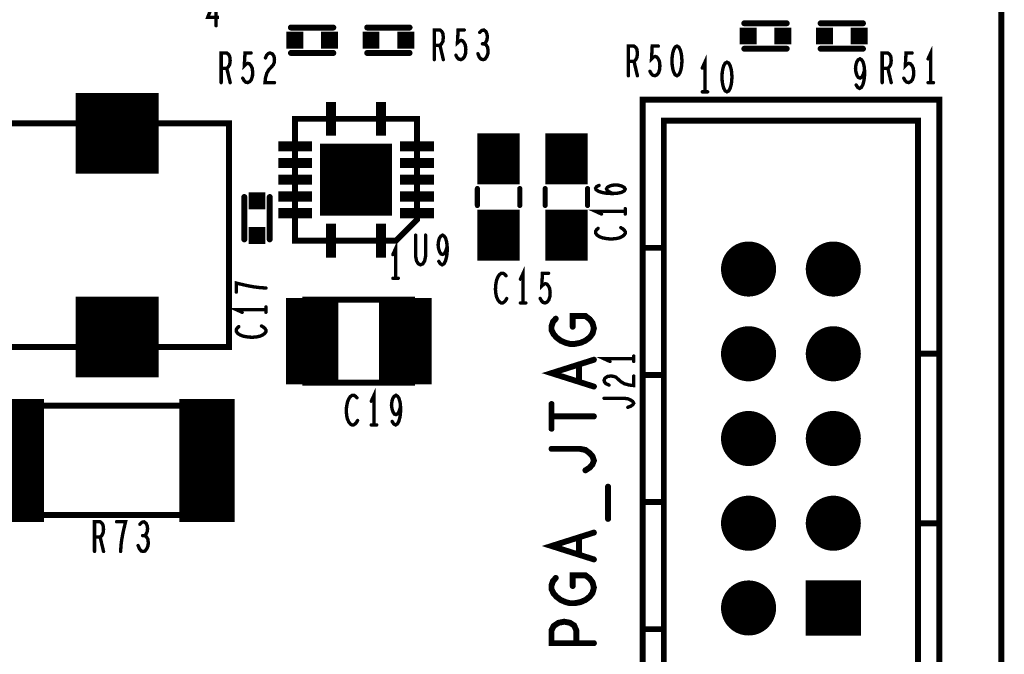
# Model space of a CAD drawing. Extents: x -0.18 to 8.86, y -3.29 to 6.3.
# Tile 68 of 69: x 7.7 to 8.86, y 4.75 to 5.5. Entities that reach past the tile are written whole.
import ezdxf

# ---------------------------------------------------------------- set-up
doc = ezdxf.new("R2010")
doc.units = 0
doc.layers.get('0').update_dxf_attribs({"color": 3, "linetype": 'CONTINUOUS'})

# ---------------------------------------------------------------- blocks, each defined once
blk = doc.blocks.new('PAD_R1')
at = {"const_width": 0.5}
blk.add_lwpolyline([(0.25, 0, 1), (-0.25, 0, 1)], format="xyb", close=True, dxfattribs=at)
blk = doc.blocks.new('PAD_S1')
at = {"const_width": 1}
blk.add_lwpolyline([(-0.5, 0), (0.5, 0)], dxfattribs=at)

msp = doc.modelspace()

# ---------------------------------------------------------------- linework, layer by layer
for points, const_width in [([(0, 0), (0, 6.29921), (8.85827, 6.29921), (8.85827, 0)], 0.007), ([(8.4755, 5.46813), (8.47337, 5.46696), (8.47177, 5.46405), (8.4707, 5.46055), (8.4699, 5.45588), (8.46963, 5.45063), (8.4699, 5.44538), (8.4707, 5.44071), (8.47177, 5.43721), (8.47337, 5.4343), (8.4755, 5.43313), (8.47763, 5.4343), (8.47923, 5.43721), (8.4803, 5.44071), (8.4811, 5.44538), (8.48137, 5.45063), (8.4811, 5.45588), (8.4803, 5.46055), (8.47923, 5.46405), (8.47763, 5.46696)], 0.004), ([(8.5345, 5.44913), (8.53237, 5.44796), (8.53077, 5.44505), (8.5297, 5.44155), (8.5289, 5.43688), (8.52863, 5.43163), (8.5289, 5.42638), (8.5297, 5.42171), (8.53077, 5.41821), (8.53237, 5.4153), (8.5345, 5.41413), (8.53663, 5.4153), (8.53823, 5.41821), (8.5393, 5.42171), (8.5401, 5.42638), (8.54037, 5.43163), (8.5401, 5.43688), (8.5393, 5.44155), (8.53823, 5.44505), (8.53663, 5.44796)], 0.004), ([(8.785, 4.605), (8.785, 5.405), (8.435, 5.405), (8.435, 4.605)], 0.007), ([(8.435, 5.405), (8.435, 4.605), (8.785, 4.605), (8.785, 5.405)], 0.007), ([(7.683, 5.377), (7.683, 5.113), (7.947, 5.113), (7.947, 5.377), (7.683, 5.377), (7.683, 5.113), (7.947, 5.113), (7.947, 5.377)], 0.007), ([(8.16866, 5.38223), (8.02496, 5.38223), (8.02496, 5.23853), (8.14406, 5.23853), (8.16866, 5.26314), (8.16866, 5.38223), (8.02496, 5.38223), (8.02496, 5.23853), (8.14406, 5.23853), (8.16866, 5.26314)], 0.007), ([(8.76, 4.63), (8.76, 5.38), (8.46, 5.38), (8.46, 4.63)], 0.007), ([(8.46, 5.38), (8.46, 4.63), (8.76, 4.63), (8.76, 5.38)], 0.007), ([(8.46, 5.08), (8.46, 5.23), (8.435, 5.23), (8.435, 5.08), (8.46, 5.08), (8.46, 5.23), (8.435, 5.23), (8.435, 5.08)], 0.007), ([(8.163, 5.169), (8.037, 5.169), (8.037, 5.071), (8.163, 5.071), (8.163, 5.169), (8.037, 5.169), (8.037, 5.071), (8.163, 5.071)], 0.007), ([(8.785, 4.905), (8.785, 5.105), (8.76, 5.105), (8.76, 4.905), (8.785, 4.905), (8.785, 5.105), (8.76, 5.105), (8.76, 4.905)], 0.007), ([(7.681, 4.91463), (7.936, 4.91463), (7.936, 5.04363), (7.681, 5.04363), (7.681, 4.91463), (7.936, 4.91463), (7.936, 5.04363), (7.681, 5.04363)], 0.007), ([(8.46, 4.78), (8.46, 4.93), (8.435, 4.93), (8.435, 4.78)], 0.007), ([(8.46, 4.78), (8.46, 4.93), (8.435, 4.93), (8.435, 4.78)], 0.007)]:
    msp.add_lwpolyline(points, close=True, dxfattribs=dict(const_width=const_width))
for points, const_width in [([(7.9317, 5.49213), (7.9317, 5.52713), (7.92183, 5.50205), (7.93517, 5.50205)], 0.004), ([(8.555, 5.495), (8.605, 5.495)], 0.007), ([(8.555, 5.495), (8.605, 5.495)], 0.007), ([(8.695, 5.495), (8.645, 5.495)], 0.007), ([(8.695, 5.495), (8.645, 5.495)], 0.007), ([(8.02, 5.49), (8.07, 5.49)], 0.007), ([(8.02, 5.49), (8.07, 5.49)], 0.007), ([(8.16, 5.49), (8.11, 5.49)], 0.007), ([(8.16, 5.49), (8.11, 5.49)], 0.007), ([(8.18917, 5.45213), (8.18917, 5.48713), (8.19583, 5.48713), (8.19797, 5.48538), (8.1993, 5.48305), (8.19983, 5.47838), (8.1993, 5.47371), (8.1977, 5.4708), (8.19583, 5.46905), (8.18917, 5.46905)], 0.004), ([(8.21463, 5.45738), (8.21623, 5.45446), (8.2181, 5.45271), (8.2205, 5.45213), (8.2229, 5.4533), (8.22477, 5.45563), (8.2261, 5.45971), (8.22637, 5.46438), (8.22583, 5.46905), (8.2245, 5.47196), (8.22263, 5.4743), (8.22077, 5.47488), (8.2189, 5.4743), (8.2165, 5.47196), (8.2173, 5.48713), (8.2245, 5.48713)], 0.004), ([(8.24837, 5.4708), (8.24997, 5.47255), (8.2513, 5.47546), (8.25183, 5.47896), (8.2513, 5.48246), (8.24997, 5.48538), (8.24757, 5.48713), (8.24517, 5.48655), (8.24277, 5.48421)], 0.004), ([(8.24063, 5.45913), (8.24223, 5.45505), (8.24437, 5.45271), (8.24677, 5.45213), (8.2489, 5.45271), (8.25103, 5.45563), (8.25237, 5.45913), (8.25263, 5.46263), (8.2521, 5.46671), (8.25023, 5.46963), (8.24837, 5.4708), (8.24597, 5.4708)], 0.004), ([(7.93767, 5.425), (7.93767, 5.46), (7.94433, 5.46), (7.94647, 5.45825), (7.9478, 5.45592), (7.94833, 5.45125), (7.9478, 5.44658), (7.9462, 5.44367), (7.94433, 5.44192), (7.93767, 5.44192)], 0.004), ([(7.96313, 5.43025), (7.96473, 5.42733), (7.9666, 5.42558), (7.969, 5.425), (7.9714, 5.42617), (7.97327, 5.4285), (7.9746, 5.43258), (7.97487, 5.43725), (7.97433, 5.44192), (7.973, 5.44483), (7.97113, 5.44717), (7.96927, 5.44775), (7.9674, 5.44717), (7.965, 5.44483), (7.9658, 5.46), (7.973, 5.46)], 0.004), ([(7.98993, 5.45417), (7.99153, 5.45767), (7.9934, 5.45942), (7.99553, 5.46), (7.9982, 5.45883), (8.00007, 5.45592), (8.0006, 5.45242), (8.00033, 5.44892), (7.99927, 5.446), (7.99393, 5.44017), (7.99153, 5.43608), (7.98993, 5.43025), (7.9894, 5.425), (8.0006, 5.425)], 0.004), ([(8.02, 5.46), (8.07, 5.46)], 0.007), ([(8.02, 5.46), (8.07, 5.46)], 0.007), ([(8.16, 5.46), (8.11, 5.46)], 0.007), ([(8.16, 5.46), (8.11, 5.46)], 0.007), ([(8.19583, 5.46905), (8.19983, 5.45213)], 0.004), ([(8.41817, 5.43313), (8.41817, 5.46813), (8.42483, 5.46813), (8.42697, 5.46638), (8.4283, 5.46405), (8.42883, 5.45938), (8.4283, 5.45471), (8.4267, 5.4518), (8.42483, 5.45005), (8.41817, 5.45005)], 0.004), ([(8.44363, 5.43838), (8.44523, 5.43546), (8.4471, 5.43371), (8.4495, 5.43313), (8.4519, 5.4343), (8.45377, 5.43663), (8.4551, 5.44071), (8.45537, 5.44538), (8.45483, 5.45005), (8.4535, 5.45296), (8.45163, 5.4553), (8.44977, 5.45588), (8.4479, 5.4553), (8.4455, 5.45296), (8.4463, 5.46813), (8.4535, 5.46813)], 0.004), ([(8.555, 5.465), (8.605, 5.465)], 0.007), ([(8.555, 5.465), (8.605, 5.465)], 0.007), ([(8.695, 5.465), (8.645, 5.465)], 0.007), ([(8.695, 5.465), (8.645, 5.465)], 0.007), ([(8.71767, 5.425), (8.71767, 5.46), (8.72433, 5.46), (8.72647, 5.45825), (8.7278, 5.45592), (8.72833, 5.45125), (8.7278, 5.44658), (8.7262, 5.44367), (8.72433, 5.44192), (8.71767, 5.44192)], 0.004), ([(8.74313, 5.43025), (8.74473, 5.42733), (8.7466, 5.42558), (8.749, 5.425), (8.7514, 5.42617), (8.75327, 5.4285), (8.7546, 5.43258), (8.75487, 5.43725), (8.75433, 5.44192), (8.753, 5.44483), (8.75113, 5.44717), (8.74927, 5.44775), (8.7474, 5.44717), (8.745, 5.44483), (8.7458, 5.46), (8.753, 5.46)], 0.004), ([(8.775, 5.425), (8.775, 5.46), (8.7718, 5.453)], 0.004), ([(8.42483, 5.45005), (8.42883, 5.43313)], 0.004), ([(8.5085, 5.41413), (8.5085, 5.44913), (8.5053, 5.44213)], 0.004), ([(8.68697, 5.42221), (8.68883, 5.4193), (8.69097, 5.41813), (8.6931, 5.4193), (8.69497, 5.4228), (8.6963, 5.42805), (8.69683, 5.4333), (8.69683, 5.43971), (8.6963, 5.44496), (8.69497, 5.44963), (8.69337, 5.45196), (8.6915, 5.45313), (8.68937, 5.45196), (8.68777, 5.44963), (8.6867, 5.44613), (8.68617, 5.44146), (8.6867, 5.43738), (8.68803, 5.4333), (8.68963, 5.43096), (8.6915, 5.43038), (8.69363, 5.43155), (8.69523, 5.43446), (8.69683, 5.43971)], 0.004), ([(7.94433, 5.44192), (7.94833, 5.425)], 0.004), ([(8.72433, 5.44192), (8.72833, 5.425)], 0.004), ([(8.7718, 5.425), (8.7782, 5.425)], 0.004), ([(8.5053, 5.41413), (8.5117, 5.41413)], 0.004), ([(7.766, 5.36525), (7.864, 5.36525)], 0.095), ([(8.06728, 5.36223), (8.06728, 5.40223)], 0.012), ([(8.12634, 5.36223), (8.12634, 5.40223)], 0.012), ([(8.265, 5.305), (8.265, 5.365)], 0.05), ([(8.345, 5.305), (8.345, 5.365)], 0.05), ([(8.00496, 5.34975), (8.04496, 5.34975)], 0.012), ([(8.14866, 5.34975), (8.18866, 5.34975)], 0.012), ([(8.00496, 5.33007), (8.04496, 5.33007)], 0.012), ([(8.14866, 5.33007), (8.18866, 5.33007)], 0.012), ([(8.00496, 5.31038), (8.04496, 5.31038)], 0.012), ([(8.14866, 5.31038), (8.18866, 5.31038)], 0.012), ([(8.24, 5.28), (8.24, 5.3)], 0.006), ([(8.24, 5.28), (8.24, 5.3)], 0.006), ([(8.265, 5.215), (8.265, 5.275)], 0.05), ([(8.29, 5.28), (8.29, 5.3)], 0.006), ([(8.29, 5.28), (8.29, 5.3)], 0.006), ([(8.32, 5.28), (8.32, 5.3)], 0.006), ([(8.32, 5.28), (8.32, 5.3)], 0.006), ([(8.345, 5.215), (8.345, 5.275)], 0.05), ([(8.37, 5.28), (8.37, 5.3)], 0.006), ([(8.37, 5.28), (8.37, 5.3)], 0.006), ([(8.39992, 5.29406), (8.39583, 5.29593), (8.3935, 5.29753), (8.39233, 5.29966), (8.3935, 5.30153), (8.39583, 5.30286), (8.39933, 5.30393), (8.40342, 5.3042), (8.40692, 5.30393), (8.41042, 5.30286), (8.41333, 5.30126), (8.4145, 5.2994), (8.41333, 5.29726), (8.40983, 5.2954), (8.40458, 5.29433), (8.39875, 5.29406), (8.39117, 5.2946), (8.38708, 5.2954), (8.383, 5.29673), (8.38008, 5.2986), (8.3795, 5.30046), (8.38067, 5.30233), (8.38358, 5.30366)], 0.004), ([(7.965, 5.29), (7.965, 5.24)], 0.007), ([(7.965, 5.29), (7.965, 5.24)], 0.007), ([(7.995, 5.29), (7.995, 5.24)], 0.007), ([(7.995, 5.29), (7.995, 5.24)], 0.007), ([(8.00496, 5.2907), (8.04496, 5.2907)], 0.012), ([(8.14866, 5.2907), (8.18866, 5.2907)], 0.012), ([(8.00496, 5.27101), (8.04496, 5.27101)], 0.012), ([(8.14866, 5.27101), (8.18866, 5.27101)], 0.012), ([(8.4145, 5.27313), (8.3795, 5.27313), (8.3865, 5.26993)], 0.004), ([(8.4145, 5.26993), (8.4145, 5.27633)], 0.004), ([(8.06728, 5.21853), (8.06728, 5.25853)], 0.012), ([(8.12634, 5.21853), (8.12634, 5.25853)], 0.012), ([(8.38242, 5.253), (8.38067, 5.2514), (8.3795, 5.24953), (8.3795, 5.2474), (8.38125, 5.245), (8.38417, 5.24313), (8.38767, 5.2418), (8.3935, 5.24073), (8.39875, 5.24046), (8.404, 5.241), (8.4075, 5.2418), (8.411, 5.2434), (8.41333, 5.24526), (8.4145, 5.24713), (8.4145, 5.249), (8.41333, 5.25086), (8.41158, 5.25246), (8.40925, 5.2538)], 0.004), ([(8.16713, 5.245), (8.16713, 5.21992), (8.1682, 5.21467), (8.17033, 5.21117), (8.173, 5.21), (8.17567, 5.21117), (8.1778, 5.21467), (8.17887, 5.21992), (8.17887, 5.245)], 0.004), ([(8.19447, 5.21408), (8.19633, 5.21117), (8.19847, 5.21), (8.2006, 5.21117), (8.20247, 5.21467), (8.2038, 5.21992), (8.20433, 5.22517), (8.20433, 5.23158), (8.2038, 5.23683), (8.20247, 5.2415), (8.20087, 5.24383), (8.199, 5.245), (8.19687, 5.24383), (8.19527, 5.2415), (8.1942, 5.238), (8.19367, 5.23333), (8.1942, 5.22925), (8.19553, 5.22517), (8.19713, 5.22283), (8.199, 5.22225), (8.20113, 5.22342), (8.20273, 5.22633), (8.20433, 5.23158)], 0.004), ([(8.1435, 5.19413), (8.1435, 5.22913), (8.1403, 5.22213)], 0.004), ([(8.294, 5.165), (8.294, 5.2), (8.2908, 5.193)], 0.004), ([(8.045, 5.069), (8.045, 5.171)], 0.062), ([(8.155, 5.069), (8.155, 5.171)], 0.062), ([(8.1403, 5.19413), (8.1467, 5.19413)], 0.004), ([(8.27387, 5.19708), (8.27227, 5.19883), (8.2704, 5.2), (8.26827, 5.2), (8.26587, 5.19825), (8.264, 5.19533), (8.26267, 5.19183), (8.2616, 5.186), (8.26133, 5.18075), (8.26187, 5.1755), (8.26267, 5.172), (8.26427, 5.1685), (8.26613, 5.16617), (8.268, 5.165), (8.26987, 5.165), (8.27173, 5.16617), (8.27333, 5.16792), (8.27467, 5.17025)], 0.004), ([(8.31413, 5.17025), (8.31573, 5.16733), (8.3176, 5.16558), (8.32, 5.165), (8.3224, 5.16617), (8.32427, 5.1685), (8.3256, 5.17258), (8.32587, 5.17725), (8.32533, 5.18192), (8.324, 5.18483), (8.32213, 5.18717), (8.32027, 5.18775), (8.3184, 5.18717), (8.316, 5.18483), (8.3168, 5.2), (8.324, 5.2)], 0.004), ([(7.9905, 5.1826), (7.98292, 5.18313), (7.9765, 5.18393), (7.97067, 5.185), (7.96425, 5.18633), (7.9555, 5.18846), (7.9555, 5.1778)], 0.004), ([(7.766, 5.12475), (7.864, 5.12475)], 0.095), ([(7.9905, 5.15713), (7.9555, 5.15713), (7.9625, 5.15393)], 0.004), ([(7.9905, 5.15393), (7.9905, 5.16033)], 0.004), ([(8.2908, 5.165), (8.2972, 5.165)], 0.004), ([(8.3525, 5.13693), (8.3525, 5.1496), (8.3675, 5.1496), (8.3725, 5.1458), (8.37583, 5.14136), (8.3775, 5.13503), (8.37583, 5.1287), (8.3725, 5.12426), (8.3675, 5.12046), (8.36167, 5.11793), (8.355, 5.11666), (8.34917, 5.11666), (8.34417, 5.11793), (8.33833, 5.12046), (8.33333, 5.12426), (8.33, 5.12806), (8.3275, 5.13313), (8.3275, 5.13756), (8.32917, 5.14263), (8.3325, 5.14643)], 0.007), ([(7.95842, 5.137), (7.95667, 5.1354), (7.9555, 5.13353), (7.9555, 5.1314), (7.95725, 5.129), (7.96017, 5.12713), (7.96367, 5.1258), (7.9695, 5.12473), (7.97475, 5.12446), (7.98, 5.125), (7.9835, 5.1258), (7.987, 5.1274), (7.98933, 5.12926), (7.9905, 5.13113), (7.9905, 5.133), (7.98933, 5.13486), (7.98758, 5.13646), (7.98525, 5.1378)], 0.004), ([(8.3775, 5.0663), (8.3275, 5.08213), (8.3775, 5.09796)], 0.007), ([(8.4245, 5.09913), (8.3895, 5.09913), (8.3965, 5.09593)], 0.004), ([(8.4245, 5.09593), (8.4245, 5.10233)], 0.004), ([(8.36, 5.09226), (8.36, 5.072)], 0.007), ([(7.696, 4.90663), (7.696, 5.05163)], 0.065), ([(7.921, 4.90663), (7.921, 5.05163)], 0.065), ([(8.39533, 5.06806), (8.39183, 5.06966), (8.39008, 5.07153), (8.3895, 5.07366), (8.39067, 5.07633), (8.39358, 5.0782), (8.39708, 5.07873), (8.40058, 5.07846), (8.4035, 5.0774), (8.40933, 5.07206), (8.41342, 5.06966), (8.41925, 5.06806), (8.4245, 5.06753), (8.4245, 5.07873)], 0.004), ([(8.09787, 5.05308), (8.09627, 5.05483), (8.0944, 5.056), (8.09227, 5.056), (8.08987, 5.05425), (8.088, 5.05133), (8.08667, 5.04783), (8.0856, 5.042), (8.08533, 5.03675), (8.08587, 5.0315), (8.08667, 5.028), (8.08827, 5.0245), (8.09013, 5.02217), (8.092, 5.021), (8.09387, 5.021), (8.09573, 5.02217), (8.09733, 5.02392), (8.09867, 5.02625)], 0.004), ([(8.118, 5.021), (8.118, 5.056), (8.1148, 5.049)], 0.004), ([(8.13947, 5.02508), (8.14133, 5.02217), (8.14347, 5.021), (8.1456, 5.02217), (8.14747, 5.02567), (8.1488, 5.03092), (8.14933, 5.03617), (8.14933, 5.04258), (8.1488, 5.04783), (8.14747, 5.0525), (8.14587, 5.05483), (8.144, 5.056), (8.14187, 5.05483), (8.14027, 5.0525), (8.1392, 5.049), (8.13867, 5.04433), (8.1392, 5.04025), (8.14053, 5.03617), (8.14213, 5.03383), (8.144, 5.03325), (8.14613, 5.03442), (8.14773, 5.03733), (8.14933, 5.04258)], 0.004), ([(8.4175, 5.0418), (8.421, 5.04313), (8.42333, 5.04473), (8.4245, 5.0466), (8.42333, 5.04873), (8.421, 5.05033), (8.4175, 5.05193), (8.41283, 5.05246), (8.3895, 5.05246)], 0.004), ([(8.3275, 5.01656), (8.3275, 5.0457)], 0.007), ([(8.3275, 5.03113), (8.3775, 5.03113)], 0.007), ([(8.1148, 5.021), (8.1212, 5.021)], 0.004), ([(8.3675, 4.96746), (8.3725, 4.97063), (8.37583, 4.97443), (8.3775, 4.97886), (8.37583, 4.98393), (8.3725, 4.98773), (8.3675, 4.99153), (8.36083, 4.9928), (8.3275, 4.9928)], 0.007), ([(8.39417, 4.91013), (8.39417, 4.94813)], 0.007), ([(7.78823, 4.8717), (7.78823, 4.9067), (7.79489, 4.9067), (7.79703, 4.90495), (7.79836, 4.90262), (7.79889, 4.89795), (7.79836, 4.89328), (7.79676, 4.89037), (7.79489, 4.88862), (7.78823, 4.88862)], 0.004), ([(7.81903, 4.8717), (7.81956, 4.87928), (7.82036, 4.8857), (7.82143, 4.89153), (7.82276, 4.89795), (7.82489, 4.9067), (7.81423, 4.9067)], 0.004), ([(7.84743, 4.89037), (7.84903, 4.89212), (7.85036, 4.89503), (7.85089, 4.89853), (7.85036, 4.90203), (7.84903, 4.90495), (7.84663, 4.9067), (7.84423, 4.90612), (7.84183, 4.90378)], 0.004), ([(7.83969, 4.8787), (7.84129, 4.87462), (7.84343, 4.87228), (7.84583, 4.8717), (7.84796, 4.87228), (7.85009, 4.8752), (7.85143, 4.8787), (7.85169, 4.8822), (7.85116, 4.88628), (7.84929, 4.8892), (7.84743, 4.89037), (7.84503, 4.89037)], 0.004), ([(8.3775, 4.8623), (8.3275, 4.87813), (8.3775, 4.89396)], 0.007), ([(8.36, 4.88826), (8.36, 4.868)], 0.007), ([(7.79489, 4.88862), (7.79889, 4.8717)], 0.004), ([(8.3525, 4.83093), (8.3525, 4.8436), (8.3675, 4.8436), (8.3725, 4.8398), (8.37583, 4.83536), (8.3775, 4.82903), (8.37583, 4.8227), (8.3725, 4.81826), (8.3675, 4.81446), (8.36167, 4.81193), (8.355, 4.81066), (8.34917, 4.81066), (8.34417, 4.81193), (8.33833, 4.81446), (8.33333, 4.81826), (8.33, 4.82206), (8.3275, 4.82713), (8.3275, 4.83156), (8.32917, 4.83663), (8.3325, 4.84043)], 0.007), ([(8.3775, 4.76346), (8.3275, 4.76346), (8.3275, 4.77866), (8.33, 4.78373), (8.33583, 4.78753), (8.3425, 4.7888), (8.34917, 4.78753), (8.35417, 4.78436), (8.35667, 4.77866), (8.35667, 4.76346)], 0.007)]:
    msp.add_lwpolyline(points, dxfattribs=dict(const_width=const_width))

# ---------------------------------------------------------------- block references
for name, p, xscale, yscale in [('PAD_R1', (8.555, 5.495), 0.007, 0.007), ('PAD_R1', (8.555, 5.495), 0.007, 0.007), ('PAD_R1', (8.605, 5.495), 0.007, 0.007), ('PAD_R1', (8.605, 5.495), 0.007, 0.007), ('PAD_R1', (8.645, 5.495), 0.007, 0.007), ('PAD_R1', (8.645, 5.495), 0.007, 0.007), ('PAD_R1', (8.695, 5.495), 0.007, 0.007), ('PAD_R1', (8.695, 5.495), 0.007, 0.007), ('PAD_R1', (7.9317, 5.49213), 0.004, 0.004), ('PAD_S1', (8.0245, 5.475), 0.02, 0.02), ('PAD_R1', (8.02, 5.49), 0.007, 0.007), ('PAD_R1', (8.02, 5.49), 0.007, 0.007), ('PAD_S1', (8.0655, 5.475), 0.02, 0.02), ('PAD_R1', (8.07, 5.49), 0.007, 0.007), ('PAD_R1', (8.07, 5.49), 0.007, 0.007), ('PAD_S1', (8.1145, 5.475), 0.02, 0.02), ('PAD_R1', (8.11, 5.49), 0.007, 0.007), ('PAD_R1', (8.11, 5.49), 0.007, 0.007), ('PAD_S1', (8.1555, 5.475), 0.02, 0.02), ('PAD_R1', (8.16, 5.49), 0.007, 0.007), ('PAD_R1', (8.16, 5.49), 0.007, 0.007), ('PAD_R1', (8.2245, 5.48713), 0.004, 0.004), ('PAD_R1', (8.24277, 5.48421), 0.004, 0.004), ('PAD_S1', (8.5595, 5.48), 0.02, 0.02), ('PAD_S1', (8.6005, 5.48), 0.02, 0.02), ('PAD_S1', (8.6495, 5.48), 0.02, 0.02), ('PAD_S1', (8.6905, 5.48), 0.02, 0.02), ('PAD_R1', (8.24597, 5.4708), 0.004, 0.004), ('PAD_R1', (8.24837, 5.4708), 0.004, 0.004), ('PAD_R1', (7.973, 5.46), 0.004, 0.004), ('PAD_R1', (8.02, 5.46), 0.007, 0.007), ('PAD_R1', (8.02, 5.46), 0.007, 0.007), ('PAD_R1', (8.07, 5.46), 0.007, 0.007), ('PAD_R1', (8.07, 5.46), 0.007, 0.007), ('PAD_R1', (8.11, 5.46), 0.007, 0.007), ('PAD_R1', (8.11, 5.46), 0.007, 0.007), ('PAD_R1', (8.16, 5.46), 0.007, 0.007), ('PAD_R1', (8.16, 5.46), 0.007, 0.007), ('PAD_R1', (8.18917, 5.46905), 0.004, 0.004), ('PAD_R1', (8.19583, 5.46905), 0.004, 0.004), ('PAD_R1', (8.24063, 5.45913), 0.004, 0.004), ('PAD_R1', (8.4535, 5.46813), 0.004, 0.004), ('PAD_R1', (8.555, 5.465), 0.007, 0.007), ('PAD_R1', (8.555, 5.465), 0.007, 0.007), ('PAD_R1', (8.605, 5.465), 0.007, 0.007), ('PAD_R1', (8.605, 5.465), 0.007, 0.007), ('PAD_R1', (8.645, 5.465), 0.007, 0.007), ('PAD_R1', (8.645, 5.465), 0.007, 0.007), ('PAD_R1', (8.695, 5.465), 0.007, 0.007), ('PAD_R1', (8.695, 5.465), 0.007, 0.007), ('PAD_R1', (8.753, 5.46), 0.004, 0.004), ('PAD_R1', (7.98993, 5.45417), 0.004, 0.004), ('PAD_R1', (8.18917, 5.45213), 0.004, 0.004), ('PAD_R1', (8.19983, 5.45213), 0.004, 0.004), ('PAD_R1', (8.21463, 5.45738), 0.004, 0.004), ('PAD_R1', (8.41817, 5.45005), 0.004, 0.004), ('PAD_R1', (8.42483, 5.45005), 0.004, 0.004), ('PAD_R1', (8.7718, 5.453), 0.004, 0.004), ('PAD_R1', (7.93767, 5.44192), 0.004, 0.004), ('PAD_R1', (7.94433, 5.44192), 0.004, 0.004), ('PAD_R1', (8.44363, 5.43838), 0.004, 0.004), ('PAD_R1', (8.5053, 5.44213), 0.004, 0.004), ('PAD_R1', (8.69683, 5.43971), 0.004, 0.004), ('PAD_R1', (8.71767, 5.44192), 0.004, 0.004), ('PAD_R1', (8.72433, 5.44192), 0.004, 0.004), ('PAD_R1', (7.93767, 5.425), 0.004, 0.004), ('PAD_R1', (7.94833, 5.425), 0.004, 0.004), ('PAD_R1', (7.96313, 5.43025), 0.004, 0.004), ('PAD_R1', (8.0006, 5.425), 0.004, 0.004), ('PAD_R1', (8.41817, 5.43313), 0.004, 0.004), ('PAD_R1', (8.42883, 5.43313), 0.004, 0.004), ('PAD_R1', (8.71767, 5.425), 0.004, 0.004), ('PAD_R1', (8.72833, 5.425), 0.004, 0.004), ('PAD_R1', (8.74313, 5.43025), 0.004, 0.004), ('PAD_R1', (8.7718, 5.425), 0.004, 0.004), ('PAD_R1', (8.775, 5.425), 0.004, 0.004), ('PAD_R1', (8.7782, 5.425), 0.004, 0.004), ('PAD_R1', (8.5053, 5.41413), 0.004, 0.004), ('PAD_R1', (8.5085, 5.41413), 0.004, 0.004), ('PAD_R1', (8.5117, 5.41413), 0.004, 0.004), ('PAD_R1', (8.68697, 5.42221), 0.004, 0.004), ('PAD_S1', (8.09681, 5.31038), 0.085, 0.085), ('PAD_R1', (8.24, 5.3), 0.006, 0.006), ('PAD_R1', (8.24, 5.3), 0.006, 0.006), ('PAD_R1', (8.29, 5.3), 0.006, 0.006), ('PAD_R1', (8.29, 5.3), 0.006, 0.006), ('PAD_R1', (8.32, 5.3), 0.006, 0.006), ('PAD_R1', (8.32, 5.3), 0.006, 0.006), ('PAD_R1', (8.37, 5.3), 0.006, 0.006), ('PAD_R1', (8.37, 5.3), 0.006, 0.006), ('PAD_R1', (8.38358, 5.30366), 0.004, 0.004), ('PAD_S1', (7.98, 5.2855), 0.02, 0.02), ('PAD_R1', (7.965, 5.29), 0.007, 0.007), ('PAD_R1', (7.965, 5.29), 0.007, 0.007), ('PAD_R1', (7.995, 5.29), 0.007, 0.007), ('PAD_R1', (7.995, 5.29), 0.007, 0.007), ('PAD_R1', (8.39992, 5.29406), 0.004, 0.004), ('PAD_R1', (8.24, 5.28), 0.006, 0.006), ('PAD_R1', (8.24, 5.28), 0.006, 0.006), ('PAD_R1', (8.29, 5.28), 0.006, 0.006), ('PAD_R1', (8.29, 5.28), 0.006, 0.006), ('PAD_R1', (8.32, 5.28), 0.006, 0.006), ('PAD_R1', (8.32, 5.28), 0.006, 0.006), ('PAD_R1', (8.37, 5.28), 0.006, 0.006), ('PAD_R1', (8.37, 5.28), 0.006, 0.006), ('PAD_R1', (8.4145, 5.27633), 0.004, 0.004), ('PAD_R1', (8.4145, 5.27313), 0.004, 0.004), ('PAD_R1', (8.3865, 5.26993), 0.004, 0.004), ('PAD_R1', (8.4145, 5.26993), 0.004, 0.004), ('PAD_S1', (7.98, 5.2445), 0.02, 0.02), ('PAD_R1', (8.38242, 5.253), 0.004, 0.004), ('PAD_R1', (8.40925, 5.2538), 0.004, 0.004), ('PAD_R1', (7.965, 5.24), 0.007, 0.007), ('PAD_R1', (7.965, 5.24), 0.007, 0.007), ('PAD_R1', (7.995, 5.24), 0.007, 0.007), ('PAD_R1', (7.995, 5.24), 0.007, 0.007), ('PAD_R1', (8.16713, 5.245), 0.004, 0.004), ('PAD_R1', (8.17887, 5.245), 0.004, 0.004), ('PAD_R1', (8.20433, 5.23158), 0.004, 0.004), ('PAD_R1', (8.56, 5.205), 0.065, 0.065), ('PAD_R1', (8.66, 5.205), 0.065, 0.065), ('PAD_R1', (8.1403, 5.22213), 0.004, 0.004), ('PAD_R1', (8.19447, 5.21408), 0.004, 0.004), ('PAD_R1', (8.1403, 5.19413), 0.004, 0.004), ('PAD_R1', (8.1435, 5.19413), 0.004, 0.004), ('PAD_R1', (8.1467, 5.19413), 0.004, 0.004), ('PAD_R1', (8.27387, 5.19708), 0.004, 0.004), ('PAD_R1', (8.2908, 5.193), 0.004, 0.004), ('PAD_R1', (8.324, 5.2), 0.004, 0.004), ('PAD_R1', (7.9905, 5.1826), 0.004, 0.004), ('PAD_R1', (7.9555, 5.1778), 0.004, 0.004), ('PAD_R1', (8.27467, 5.17025), 0.004, 0.004), ('PAD_R1', (8.31413, 5.17025), 0.004, 0.004), ('PAD_R1', (7.9905, 5.16033), 0.004, 0.004), ('PAD_R1', (7.9905, 5.15713), 0.004, 0.004), ('PAD_R1', (8.2908, 5.165), 0.004, 0.004), ('PAD_R1', (8.294, 5.165), 0.004, 0.004), ('PAD_R1', (8.2972, 5.165), 0.004, 0.004), ('PAD_R1', (7.9625, 5.15393), 0.004, 0.004), ('PAD_R1', (7.9905, 5.15393), 0.004, 0.004), ('PAD_R1', (8.3325, 5.14643), 0.007, 0.007), ('PAD_R1', (7.95842, 5.137), 0.004, 0.004), ('PAD_R1', (7.98525, 5.1378), 0.004, 0.004), ('PAD_R1', (8.3525, 5.13693), 0.007, 0.007), ('PAD_R1', (8.56, 5.105), 0.065, 0.065), ('PAD_R1', (8.66, 5.105), 0.065, 0.065), ('PAD_R1', (8.3775, 5.09796), 0.007, 0.007), ('PAD_R1', (8.4245, 5.10233), 0.004, 0.004), ('PAD_R1', (8.4245, 5.09913), 0.004, 0.004), ('PAD_R1', (8.36, 5.09226), 0.007, 0.007), ('PAD_R1', (8.3965, 5.09593), 0.004, 0.004), ('PAD_R1', (8.4245, 5.09593), 0.004, 0.004), ('PAD_R1', (8.4245, 5.07873), 0.004, 0.004), ('PAD_R1', (8.36, 5.072), 0.007, 0.007), ('PAD_R1', (8.3775, 5.0663), 0.007, 0.007), ('PAD_R1', (8.39533, 5.06806), 0.004, 0.004), ('PAD_R1', (8.09787, 5.05308), 0.004, 0.004), ('PAD_R1', (8.3895, 5.05246), 0.004, 0.004), ('PAD_R1', (8.1148, 5.049), 0.004, 0.004), ('PAD_R1', (8.14933, 5.04258), 0.004, 0.004), ('PAD_R1', (8.3275, 5.0457), 0.007, 0.007), ('PAD_R1', (8.4175, 5.0418), 0.004, 0.004), ('PAD_R1', (8.3275, 5.03113), 0.007, 0.007), ('PAD_R1', (8.3775, 5.03113), 0.007, 0.007), ('PAD_R1', (8.56, 5.005), 0.065, 0.065), ('PAD_R1', (8.66, 5.005), 0.065, 0.065), ('PAD_R1', (8.09867, 5.02625), 0.004, 0.004), ('PAD_R1', (8.1148, 5.021), 0.004, 0.004), ('PAD_R1', (8.118, 5.021), 0.004, 0.004), ('PAD_R1', (8.1212, 5.021), 0.004, 0.004), ('PAD_R1', (8.13947, 5.02508), 0.004, 0.004), ('PAD_R1', (8.3275, 5.01656), 0.007, 0.007), ('PAD_R1', (8.3275, 4.9928), 0.007, 0.007), ('PAD_R1', (8.3675, 4.96746), 0.007, 0.007), ('PAD_R1', (8.39417, 4.94813), 0.007, 0.007), ('PAD_R1', (8.56, 4.905), 0.065, 0.065), ('PAD_R1', (8.66, 4.905), 0.065, 0.065), ('PAD_R1', (7.81423, 4.9067), 0.004, 0.004), ('PAD_R1', (7.84183, 4.90378), 0.004, 0.004), ('PAD_R1', (8.39417, 4.91013), 0.007, 0.007), ('PAD_R1', (7.84503, 4.89037), 0.004, 0.004), ('PAD_R1', (7.84743, 4.89037), 0.004, 0.004), ('PAD_R1', (8.36, 4.88826), 0.007, 0.007), ('PAD_R1', (8.3775, 4.89396), 0.007, 0.007), ('PAD_R1', (7.78823, 4.88862), 0.004, 0.004), ('PAD_R1', (7.79489, 4.88862), 0.004, 0.004), ('PAD_R1', (7.83969, 4.8787), 0.004, 0.004), ('PAD_R1', (7.78823, 4.8717), 0.004, 0.004), ('PAD_R1', (7.79889, 4.8717), 0.004, 0.004), ('PAD_R1', (7.81903, 4.8717), 0.004, 0.004), ('PAD_R1', (8.36, 4.868), 0.007, 0.007), ('PAD_R1', (8.3775, 4.8623), 0.007, 0.007), ('PAD_R1', (8.3325, 4.84043), 0.007, 0.007), ('PAD_R1', (8.3525, 4.83093), 0.007, 0.007), ('PAD_R1', (8.56, 4.805), 0.065, 0.065), ('PAD_S1', (8.66, 4.805), 0.065, 0.065), ('PAD_R1', (8.35667, 4.76346), 0.007, 0.007), ('PAD_R1', (8.3775, 4.76346), 0.007, 0.007)]:
    msp.add_blockref(name, p, dxfattribs=dict(xscale=xscale, yscale=yscale))

doc.saveas('drawing.dxf')
